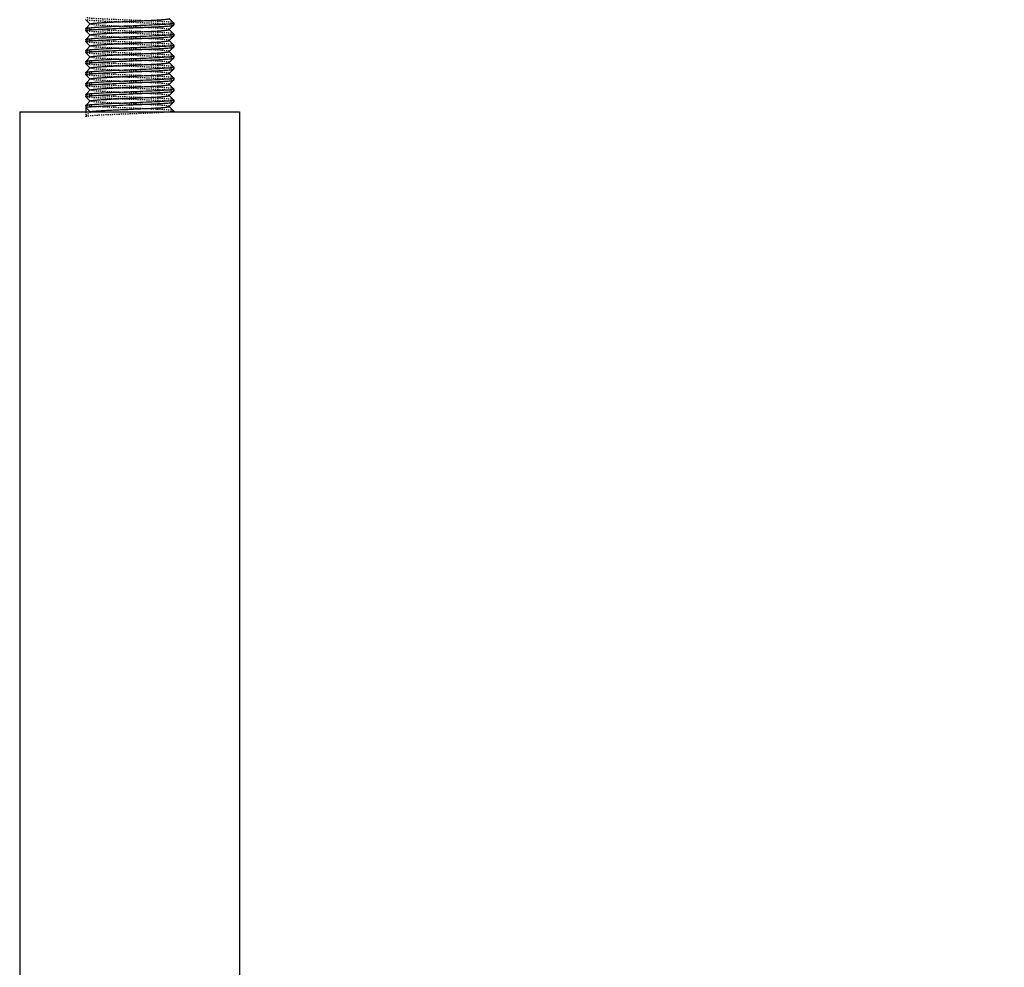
# Model space of a CAD drawing. Header units: millimetres. Extents: x -24622 to 2009, y -1603 to 2074.
# Tile 40 of 256: x -1988 to -1898, y 984 to 1071. Entities that reach past the tile are written whole.
import ezdxf

# ---------------------------------------------------------------- set-up
doc = ezdxf.new("R2010")
doc.units = ezdxf.units.MM
doc.linetypes.add('HIDDEN', pattern=[0.2, 0.1, -0.1])
doc.layers.add('02___PRT_ALL_AXES', color=7, linetype='Continuous')
doc.layers.add('DEFAULT_2', color=8, linetype='HIDDEN')
doc.dimstyles.new('副本 12', dxfattribs={"dimtxt": 12, "dimasz": 6, "dimexe": 1, "dimexo": 1.2, "dimgap": 2, "dimtad": 0, "dimtxsty": 'Standard', "dimblk": 'OPEN30', "dimcen": 0, "dimclrd": 5, "dimclre": 3, "dimclrt": 256, "dimadec": 0, "dimazin": 2, "dimtm": 1e-09, "dimtfac": 0.6, "dimtofl": 0, "dimtmove": 0, "dimatfit": 3, "dimldrblk": 'OPEN30', "dimfxl": 0, "dimtolj": 1, "dimarcsym": 0})

# ---------------------------------------------------------------- blocks, each defined once
blk = doc.blocks.new('_Open30')
at = {"color": 0, "linetype": 'ByBlock', "lineweight": -2}
for p, q in [((-1, 0.268), (0, 0)), ((0, 0), (-1, -0.268)), ((0, 0), (-1, 0))]:
    blk.add_line(p, q, dxfattribs=at)
blk = doc.blocks.new('*D112')
at = {"color": 3, "linetype": 'ByBlock', "lineweight": -2}
for p, q in [((-1871.822, 1240.142), (-1816.195, 1240.142)), ((-1951.822, 910.209), (-1816.195, 910.209))]:
    blk.add_line(p, q, dxfattribs=at)
at = {"color": 5, "linetype": 'ByBlock', "lineweight": -2}
for p, q in [((-1817.195, 1234.142), (-1817.195, 1109.176)), ((-1817.195, 916.209), (-1817.195, 1041.176))]:
    blk.add_line(p, q, dxfattribs=at)
at = {"layer": 'Defpoints', "color": 0, "linetype": 'ByBlock'}
for p in [(-1873.022, 1240.142), (-1817.195, 1240.142), (-1953.022, 910.209)]:
    blk.add_point(p, dxfattribs=at)
at = {"color": 5, "linetype": 'ByBlock', "lineweight": -2, "xscale": 6, "yscale": 6, "zscale": 6}
for p, rotation in [((-1817.195, 1240.142), 90), ((-1817.195, 910.209), 270)]:
    blk.add_blockref('_Open30', p, dxfattribs=dict(at, rotation=rotation))
at = {"linetype": 'ByBlock', "insert": (-1817.195, 1075.176), "char_height": 12, "attachment_point": 5, "rotation": 90}
blk.add_mtext('\\A1;330%%P20', dxfattribs=at)

msp = doc.modelspace()

# ---------------------------------------------------------------- linework, layer by layer
at = {"color": 7, "linetype": 'Continuous'}
for p, q in [((-1982.019, 1070.603), (-1981.619, 1070.202)), ((-1981.619, 1070.216), (-1981.961, 1069.874)), ((-1974.025, 1070.316), (-1974.426, 1070.716)), ((-1974.426, 1069.702), (-1974.025, 1070.103)), ((-1974.025, 1070.103), (-1974.022, 1070.109)), ((-1974.022, 1070.309), (-1974.022, 1070.109)), ((-1982.022, 1069.809), (-1982.019, 1069.816)), ((-1982.022, 1069.809), (-1982.022, 1069.609)), ((-1982.019, 1069.603), (-1981.619, 1069.202)), ((-1981.619, 1069.216), (-1981.961, 1068.874)), ((-1981.886, 1069.651), (-1981.582, 1069.685)), ((-1974.025, 1069.316), (-1974.426, 1069.716)), ((-1974.426, 1068.702), (-1974.025, 1069.103)), ((-1974.025, 1069.103), (-1974.022, 1069.109)), ((-1974.022, 1069.309), (-1974.022, 1069.109)), ((-1982.022, 1068.809), (-1982.019, 1068.816)), ((-1982.022, 1068.809), (-1982.022, 1068.609)), ((-1982.019, 1068.603), (-1981.619, 1068.202)), ((-1981.619, 1068.216), (-1981.961, 1067.874)), ((-1981.886, 1068.651), (-1981.582, 1068.685)), ((-1974.025, 1068.316), (-1974.426, 1068.716)), ((-1974.426, 1067.702), (-1974.025, 1068.103)), ((-1974.025, 1068.103), (-1974.022, 1068.109)), ((-1974.022, 1068.309), (-1974.022, 1068.109)), ((-1982.022, 1067.809), (-1982.019, 1067.816)), ((-1982.022, 1067.809), (-1982.022, 1067.609)), ((-1982.019, 1067.603), (-1981.619, 1067.202)), ((-1981.619, 1067.216), (-1981.961, 1066.874)), ((-1981.886, 1067.651), (-1981.582, 1067.685)), ((-1974.025, 1067.316), (-1974.426, 1067.716)), ((-1974.022, 1067.309), (-1974.022, 1067.109)), ((-1982.022, 1066.809), (-1982.019, 1066.816)), ((-1982.022, 1066.809), (-1982.022, 1066.609)), ((-1982.019, 1066.603), (-1981.619, 1066.202)), ((-1981.886, 1066.651), (-1981.582, 1066.685)), ((-1974.426, 1066.702), (-1974.025, 1067.103)), ((-1974.025, 1066.316), (-1974.426, 1066.716)), ((-1974.025, 1067.103), (-1974.022, 1067.109)), ((-1974.022, 1066.309), (-1974.022, 1066.109)), ((-1982.022, 1065.809), (-1982.019, 1065.816)), ((-1982.022, 1065.809), (-1982.022, 1065.609)), ((-1982.019, 1065.603), (-1981.619, 1065.202)), ((-1981.619, 1066.216), (-1981.961, 1065.874)), ((-1981.886, 1065.651), (-1981.582, 1065.685)), ((-1974.426, 1065.702), (-1974.025, 1066.103)), ((-1974.025, 1065.316), (-1974.426, 1065.716)), ((-1974.025, 1066.103), (-1974.022, 1066.109)), ((-1982.022, 1064.809), (-1982.019, 1064.816)), ((-1982.022, 1064.809), (-1982.022, 1064.609)), ((-1982.019, 1064.603), (-1981.619, 1064.202)), ((-1981.619, 1065.216), (-1981.961, 1064.874)), ((-1981.886, 1064.651), (-1981.582, 1064.685)), ((-1974.426, 1064.702), (-1974.025, 1065.103)), ((-1974.025, 1064.316), (-1974.426, 1064.716)), ((-1974.025, 1065.103), (-1974.022, 1065.109)), ((-1974.022, 1065.309), (-1974.022, 1065.109)), ((-1982.022, 1063.809), (-1982.019, 1063.816)), ((-1982.022, 1063.809), (-1982.022, 1063.609)), ((-1982.019, 1063.603), (-1981.619, 1063.202)), ((-1981.619, 1064.216), (-1981.961, 1063.874)), ((-1981.886, 1063.651), (-1981.582, 1063.685)), ((-1974.426, 1063.702), (-1974.025, 1064.103)), ((-1974.025, 1063.316), (-1974.426, 1063.716)), ((-1974.025, 1064.103), (-1974.022, 1064.109)), ((-1974.022, 1064.309), (-1974.022, 1064.109)), ((-1982.022, 1062.809), (-1982.019, 1062.816)), ((-1982.022, 1062.809), (-1982.022, 1062.209)), ((-1981.619, 1063.216), (-1981.961, 1062.874)), ((-1981.886, 1062.651), (-1981.582, 1062.685)), ((-1974.426, 1062.702), (-1974.025, 1063.103)), ((-1974.025, 1062.316), (-1974.426, 1062.716)), ((-1974.025, 1063.103), (-1974.022, 1063.109)), ((-1974.022, 1063.309), (-1974.022, 1063.109)), ((-1988.022, 1062.209), (-1988.022, 972.209)), ((-1981.622, 1062.209), (-1982.022, 1062.609)), ((-1974.022, 1062.309), (-1974.025, 1062.316)), ((-1968.022, 1062.209), (-1968.022, 972.209))]:
    msp.add_line(p, q, dxfattribs=at)
for centre, start, end in [((-1975.553, 1082.766), 274.53817, 274.97626), ((-1980.491, 1057.152), 94.53817, 94.97626), ((-1975.553, 1081.766), 274.53817, 274.97626), ((-1980.491, 1056.152), 94.53817, 94.97626), ((-1975.553, 1080.766), 274.53817, 274.97626), ((-1980.491, 1055.152), 94.53817, 94.97626), ((-1975.553, 1079.766), 274.53817, 274.97626), ((-1980.491, 1054.152), 94.53817, 94.97626), ((-1980.491, 1053.152), 94.53817, 94.97626), ((-1975.553, 1078.766), 274.53817, 274.97626), ((-1980.491, 1052.152), 94.53817, 94.97626), ((-1975.553, 1077.766), 274.53817, 274.97626), ((-1980.491, 1051.152), 94.53817, 94.97626), ((-1975.553, 1076.766), 274.53817, 274.97626), ((-1980.491, 1050.152), 94.53817, 94.97626), ((-1975.553, 1075.766), 274.53817, 274.97626)]:
    msp.add_arc(centre, 12.58, start, end, dxfattribs=at)
for points, start_tangent, end_tangent in [([(-1982.019, 1069.816), (-1981.977, 1069.833), (-1981.886, 1069.851)], (0.709306, 0.704901), (0.988371, 0.152064)), ([(-1981.886, 1069.851), (-1981.419, 1069.898), (-1980.659, 1069.945), (-1979.673, 1069.992), (-1978.544, 1070.038), (-1977.371, 1070.085), (-1976.253, 1070.132), (-1975.288, 1070.179), (-1974.558, 1070.226)], (0.988371, 0.152064), (0.99685, 0.079313)), ([(-1981.619, 1070.216), (-1981.587, 1070.231), (-1981.523, 1070.247), (-1981.427, 1070.262), (-1981.3, 1070.277), (-1980.959, 1070.307), (-1980.511, 1070.338), (-1979.972, 1070.368), (-1979.363, 1070.399), (-1978.705, 1070.429), (-1978.022, 1070.459), (-1977.339, 1070.49), (-1976.681, 1070.52), (-1976.072, 1070.55), (-1975.533, 1070.581), (-1975.085, 1070.611), (-1974.744, 1070.642), (-1974.617, 1070.657), (-1974.521, 1070.672), (-1974.457, 1070.687), (-1974.426, 1070.702)], (0.710043, 0.704159), (0.705527, 0.708683)), ([(-1981.486, 1069.693), (-1980.674, 1069.744), (-1979.59, 1069.795), (-1978.343, 1069.846), (-1977.064, 1069.898), (-1976.453, 1069.923), (-1975.883, 1069.949), (-1975.369, 1069.975), (-1974.923, 1070), (-1974.557, 1070.026), (-1974.282, 1070.052), (-1974.18, 1070.064), (-1974.103, 1070.077), (-1974.051, 1070.09), (-1974.025, 1070.103)], (0.99685, 0.079313), (0.709307, 0.7049)), ([(-1974.462, 1070.234), (-1974.195, 1070.262), (-1974.049, 1070.291)], (0.996214, 0.086932), (0.946025, 0.324093)), ([(-1974.045, 1070.292), (-1974.035, 1070.296), (-1974.022, 1070.309)], (0.937552, 0.347846), (0, 1)), ([(-1982.022, 1069.609), (-1982.014, 1069.62), (-1981.988, 1069.63), (-1981.886, 1069.651)], (0, 1), (0.988371, 0.152064)), ([(-1981.886, 1068.851), (-1981.419, 1068.898), (-1980.659, 1068.945), (-1979.673, 1068.992), (-1978.544, 1069.038), (-1977.371, 1069.085), (-1976.253, 1069.132), (-1975.288, 1069.179), (-1974.558, 1069.226)], (0.988371, 0.152064), (0.99685, 0.079313)), ([(-1981.619, 1069.216), (-1981.587, 1069.232), (-1981.523, 1069.247), (-1981.427, 1069.262), (-1981.301, 1069.277), (-1980.959, 1069.307), (-1980.511, 1069.338), (-1979.972, 1069.368), (-1979.363, 1069.399), (-1978.705, 1069.429), (-1978.022, 1069.459), (-1977.339, 1069.49), (-1976.681, 1069.52), (-1976.072, 1069.55), (-1975.533, 1069.581), (-1975.085, 1069.611), (-1974.744, 1069.642), (-1974.617, 1069.657), (-1974.521, 1069.672), (-1974.457, 1069.687), (-1974.426, 1069.702)], (0.70836, 0.705852), (0.705527, 0.708683)), ([(-1981.486, 1068.693), (-1980.674, 1068.744), (-1979.59, 1068.795), (-1978.343, 1068.846), (-1977.064, 1068.898), (-1976.453, 1068.923), (-1975.883, 1068.949), (-1975.369, 1068.975), (-1974.923, 1069), (-1974.557, 1069.026), (-1974.282, 1069.052), (-1974.18, 1069.064), (-1974.103, 1069.077), (-1974.051, 1069.09), (-1974.025, 1069.103)], (0.99685, 0.079313), (0.709307, 0.7049)), ([(-1974.462, 1069.234), (-1974.195, 1069.262), (-1974.049, 1069.291)], (0.996214, 0.086932), (0.946025, 0.324093)), ([(-1974.045, 1069.292), (-1974.035, 1069.296), (-1974.022, 1069.309)], (0.937552, 0.347846), (0, 1)), ([(-1982.022, 1068.609), (-1982.014, 1068.62), (-1981.988, 1068.63), (-1981.886, 1068.651)], (0, 1), (0.988371, 0.152064)), ([(-1982.019, 1068.816), (-1981.977, 1068.833), (-1981.886, 1068.851)], (0.709306, 0.704901), (0.988371, 0.152064)), ([(-1981.886, 1067.851), (-1981.419, 1067.898), (-1980.659, 1067.945), (-1979.673, 1067.992), (-1978.544, 1068.038), (-1977.371, 1068.085), (-1976.253, 1068.132), (-1975.288, 1068.179), (-1974.558, 1068.226)], (0.988371, 0.152064), (0.99685, 0.079313)), ([(-1981.619, 1068.216), (-1981.587, 1068.232), (-1981.523, 1068.247), (-1981.427, 1068.262), (-1981.301, 1068.277), (-1980.959, 1068.307), (-1980.511, 1068.338), (-1979.972, 1068.368), (-1979.363, 1068.399), (-1978.705, 1068.429), (-1978.022, 1068.459), (-1977.339, 1068.49), (-1976.681, 1068.52), (-1976.072, 1068.55), (-1975.533, 1068.581), (-1975.085, 1068.611), (-1974.744, 1068.642), (-1974.617, 1068.657), (-1974.521, 1068.672), (-1974.457, 1068.687), (-1974.426, 1068.702)], (0.70836, 0.705852), (0.705527, 0.708683)), ([(-1981.486, 1067.693), (-1980.674, 1067.744), (-1979.59, 1067.795), (-1978.343, 1067.846), (-1977.064, 1067.898), (-1976.453, 1067.923), (-1975.883, 1067.949), (-1975.369, 1067.975), (-1974.923, 1068), (-1974.557, 1068.026), (-1974.282, 1068.052), (-1974.18, 1068.064), (-1974.103, 1068.077), (-1974.051, 1068.09), (-1974.025, 1068.103)], (0.99685, 0.079313), (0.709307, 0.7049)), ([(-1974.462, 1068.234), (-1974.195, 1068.262), (-1974.049, 1068.291)], (0.996214, 0.086932), (0.946025, 0.324093)), ([(-1974.045, 1068.292), (-1974.035, 1068.296), (-1974.022, 1068.309)], (0.937552, 0.347846), (0, 1)), ([(-1982.022, 1067.609), (-1982.014, 1067.62), (-1981.988, 1067.63), (-1981.886, 1067.651)], (0, 1), (0.988371, 0.152064)), ([(-1982.019, 1067.816), (-1981.977, 1067.833), (-1981.886, 1067.851)], (0.709306, 0.704901), (0.988371, 0.152064)), ([(-1981.886, 1066.851), (-1981.419, 1066.898), (-1980.659, 1066.945), (-1979.673, 1066.992), (-1978.544, 1067.038), (-1977.371, 1067.085), (-1976.253, 1067.132), (-1975.288, 1067.179), (-1974.558, 1067.226)], (0.988371, 0.152064), (0.99685, 0.079313)), ([(-1981.619, 1067.216), (-1981.587, 1067.232), (-1981.523, 1067.247), (-1981.427, 1067.262), (-1981.301, 1067.277), (-1980.959, 1067.307), (-1980.511, 1067.338), (-1979.972, 1067.368), (-1979.363, 1067.399), (-1978.705, 1067.429), (-1978.022, 1067.459), (-1977.339, 1067.49), (-1976.681, 1067.52), (-1976.072, 1067.55), (-1975.533, 1067.581), (-1975.085, 1067.611), (-1974.744, 1067.642), (-1974.617, 1067.657), (-1974.521, 1067.672), (-1974.457, 1067.687), (-1974.426, 1067.702)], (0.70836, 0.705852), (0.705527, 0.708683)), ([(-1974.462, 1067.234), (-1974.195, 1067.262), (-1974.049, 1067.291)], (0.996214, 0.086932), (0.946025, 0.324093)), ([(-1974.045, 1067.292), (-1974.035, 1067.296), (-1974.022, 1067.309)], (0.937552, 0.347846), (0, 1)), ([(-1982.022, 1066.609), (-1982.014, 1066.62), (-1981.988, 1066.63), (-1981.886, 1066.651)], (0, 1), (0.988371, 0.152064)), ([(-1982.019, 1066.816), (-1981.977, 1066.833), (-1981.886, 1066.851)], (0.709306, 0.704901), (0.988371, 0.152064)), ([(-1981.619, 1066.216), (-1981.587, 1066.231), (-1981.523, 1066.247), (-1981.427, 1066.262), (-1981.3, 1066.277), (-1980.959, 1066.307), (-1980.511, 1066.338), (-1979.972, 1066.368), (-1979.363, 1066.399), (-1978.705, 1066.429), (-1978.022, 1066.459), (-1977.339, 1066.49), (-1976.681, 1066.52), (-1976.072, 1066.55), (-1975.533, 1066.581), (-1975.085, 1066.611), (-1974.744, 1066.642), (-1974.617, 1066.657), (-1974.521, 1066.672), (-1974.457, 1066.687), (-1974.426, 1066.702)], (0.710043, 0.704159), (0.705527, 0.708683)), ([(-1981.486, 1066.693), (-1980.674, 1066.744), (-1979.59, 1066.795), (-1978.343, 1066.846), (-1977.064, 1066.898), (-1976.453, 1066.923), (-1975.883, 1066.949), (-1975.369, 1066.975), (-1974.923, 1067), (-1974.557, 1067.026), (-1974.282, 1067.052), (-1974.18, 1067.064), (-1974.103, 1067.077), (-1974.051, 1067.09), (-1974.025, 1067.103)], (0.99685, 0.079313), (0.709307, 0.7049)), ([(-1974.462, 1066.234), (-1974.195, 1066.262), (-1974.049, 1066.291)], (0.996214, 0.086932), (0.946025, 0.324093)), ([(-1974.045, 1066.292), (-1974.035, 1066.296), (-1974.022, 1066.309)], (0.937552, 0.347846), (0, 1)), ([(-1982.022, 1065.609), (-1982.014, 1065.62), (-1981.988, 1065.63), (-1981.886, 1065.651)], (0, 1), (0.988371, 0.152064)), ([(-1982.019, 1065.816), (-1981.977, 1065.833), (-1981.886, 1065.851)], (0.709306, 0.704901), (0.988371, 0.152064)), ([(-1981.886, 1065.851), (-1981.419, 1065.898), (-1980.659, 1065.945), (-1979.673, 1065.992), (-1978.544, 1066.038), (-1977.371, 1066.085), (-1976.253, 1066.132), (-1975.288, 1066.179), (-1974.558, 1066.226)], (0.988371, 0.152064), (0.99685, 0.079313)), ([(-1981.619, 1065.216), (-1981.587, 1065.232), (-1981.523, 1065.247), (-1981.427, 1065.262), (-1981.301, 1065.277), (-1980.959, 1065.307), (-1980.511, 1065.338), (-1979.972, 1065.368), (-1979.363, 1065.399), (-1978.705, 1065.429), (-1978.022, 1065.459), (-1977.339, 1065.49), (-1976.681, 1065.52), (-1976.072, 1065.55), (-1975.533, 1065.581), (-1975.085, 1065.611), (-1974.744, 1065.642), (-1974.617, 1065.657), (-1974.521, 1065.672), (-1974.457, 1065.687), (-1974.426, 1065.702)], (0.70836, 0.705852), (0.705527, 0.708683)), ([(-1981.486, 1065.693), (-1980.674, 1065.744), (-1979.59, 1065.795), (-1978.343, 1065.846), (-1977.064, 1065.898), (-1976.453, 1065.923), (-1975.883, 1065.949), (-1975.369, 1065.975), (-1974.923, 1066), (-1974.557, 1066.026), (-1974.282, 1066.052), (-1974.18, 1066.064), (-1974.103, 1066.077), (-1974.051, 1066.09), (-1974.025, 1066.103)], (0.99685, 0.079313), (0.709307, 0.7049)), ([(-1982.022, 1064.609), (-1982.014, 1064.62), (-1981.988, 1064.63), (-1981.886, 1064.651)], (0, 1), (0.988371, 0.152064)), ([(-1982.019, 1064.816), (-1981.977, 1064.833), (-1981.886, 1064.851)], (0.709306, 0.704901), (0.988371, 0.152064)), ([(-1981.886, 1064.851), (-1981.419, 1064.898), (-1980.659, 1064.945), (-1979.673, 1064.992), (-1978.544, 1065.038), (-1977.371, 1065.085), (-1976.253, 1065.132), (-1975.288, 1065.179), (-1974.558, 1065.226)], (0.988371, 0.152064), (0.99685, 0.079313)), ([(-1981.619, 1064.216), (-1981.587, 1064.232), (-1981.523, 1064.247), (-1981.427, 1064.262), (-1981.301, 1064.277), (-1980.959, 1064.307), (-1980.511, 1064.338), (-1979.972, 1064.368), (-1979.363, 1064.399), (-1978.705, 1064.429), (-1978.022, 1064.459), (-1977.339, 1064.49), (-1976.681, 1064.52), (-1976.072, 1064.55), (-1975.533, 1064.581), (-1975.085, 1064.611), (-1974.744, 1064.642), (-1974.617, 1064.657), (-1974.521, 1064.672), (-1974.457, 1064.687), (-1974.426, 1064.702)], (0.70836, 0.705852), (0.705527, 0.708683)), ([(-1981.486, 1064.693), (-1980.674, 1064.744), (-1979.59, 1064.795), (-1978.343, 1064.846), (-1977.064, 1064.898), (-1976.453, 1064.923), (-1975.883, 1064.949), (-1975.369, 1064.975), (-1974.923, 1065), (-1974.557, 1065.026), (-1974.282, 1065.052), (-1974.18, 1065.064), (-1974.103, 1065.077), (-1974.051, 1065.09), (-1974.025, 1065.103)], (0.99685, 0.079313), (0.709307, 0.7049)), ([(-1974.462, 1065.234), (-1974.195, 1065.262), (-1974.049, 1065.291)], (0.996214, 0.086932), (0.946025, 0.324093)), ([(-1974.045, 1065.292), (-1974.035, 1065.296), (-1974.022, 1065.309)], (0.937552, 0.347846), (0, 1)), ([(-1982.022, 1063.609), (-1982.014, 1063.62), (-1981.988, 1063.63), (-1981.886, 1063.651)], (0, 1), (0.988371, 0.152064)), ([(-1982.019, 1063.816), (-1981.977, 1063.833), (-1981.886, 1063.851)], (0.709306, 0.704901), (0.988371, 0.152064)), ([(-1981.886, 1063.851), (-1981.419, 1063.898), (-1980.659, 1063.945), (-1979.673, 1063.992), (-1978.544, 1064.038), (-1977.371, 1064.085), (-1976.253, 1064.132), (-1975.288, 1064.179), (-1974.558, 1064.226)], (0.988371, 0.152064), (0.99685, 0.079313)), ([(-1981.619, 1063.216), (-1981.587, 1063.232), (-1981.523, 1063.247), (-1981.427, 1063.262), (-1981.301, 1063.277), (-1980.959, 1063.307), (-1980.511, 1063.338), (-1979.972, 1063.368), (-1979.363, 1063.399), (-1978.705, 1063.429), (-1978.022, 1063.459), (-1977.339, 1063.49), (-1976.681, 1063.52), (-1976.072, 1063.55), (-1975.533, 1063.581), (-1975.085, 1063.611), (-1974.744, 1063.642), (-1974.617, 1063.657), (-1974.521, 1063.672), (-1974.457, 1063.687), (-1974.426, 1063.702)], (0.70836, 0.705852), (0.705527, 0.708683)), ([(-1981.486, 1063.693), (-1980.674, 1063.744), (-1979.59, 1063.795), (-1978.343, 1063.846), (-1977.064, 1063.898), (-1976.453, 1063.923), (-1975.883, 1063.949), (-1975.369, 1063.975), (-1974.923, 1064), (-1974.557, 1064.026), (-1974.282, 1064.052), (-1974.18, 1064.064), (-1974.103, 1064.077), (-1974.051, 1064.09), (-1974.025, 1064.103)], (0.99685, 0.079313), (0.709307, 0.7049)), ([(-1974.462, 1064.234), (-1974.195, 1064.262), (-1974.049, 1064.291)], (0.996214, 0.086932), (0.946025, 0.324093)), ([(-1974.045, 1064.292), (-1974.035, 1064.296), (-1974.022, 1064.309)], (0.937552, 0.347846), (0, 1)), ([(-1982.019, 1062.816), (-1981.977, 1062.833), (-1981.886, 1062.851)], (0.709306, 0.704901), (0.988371, 0.152064)), ([(-1981.886, 1062.851), (-1981.419, 1062.898), (-1980.659, 1062.945), (-1979.673, 1062.992), (-1978.544, 1063.038), (-1977.371, 1063.085), (-1976.253, 1063.132), (-1975.288, 1063.179), (-1974.558, 1063.226)], (0.988371, 0.152064), (0.99685, 0.079313)), ([(-1981.619, 1062.216), (-1981.587, 1062.231), (-1981.523, 1062.247), (-1981.427, 1062.262), (-1981.3, 1062.277), (-1980.959, 1062.307), (-1980.511, 1062.338), (-1979.972, 1062.368), (-1979.363, 1062.399), (-1978.705, 1062.429), (-1978.022, 1062.459), (-1977.339, 1062.49), (-1976.681, 1062.52), (-1976.072, 1062.55), (-1975.533, 1062.581), (-1975.085, 1062.611), (-1974.744, 1062.642), (-1974.617, 1062.657), (-1974.521, 1062.672), (-1974.457, 1062.687), (-1974.426, 1062.702)], (0.710043, 0.704159), (0.705527, 0.708683)), ([(-1981.486, 1062.693), (-1980.674, 1062.744), (-1979.59, 1062.795), (-1978.343, 1062.846), (-1977.064, 1062.898), (-1976.453, 1062.923), (-1975.883, 1062.949), (-1975.369, 1062.975), (-1974.923, 1063), (-1974.557, 1063.026), (-1974.282, 1063.052), (-1974.18, 1063.064), (-1974.103, 1063.077), (-1974.051, 1063.09), (-1974.025, 1063.103)], (0.99685, 0.079313), (0.709307, 0.7049)), ([(-1974.462, 1063.234), (-1974.195, 1063.262), (-1974.049, 1063.291)], (0.996214, 0.086932), (0.946025, 0.324093)), ([(-1974.045, 1063.292), (-1974.035, 1063.296), (-1974.022, 1063.309)], (0.937552, 0.347846), (0, 1)), ([(-1982.022, 1062.609), (-1982.014, 1062.62), (-1981.988, 1062.63), (-1981.886, 1062.651)], (0, 1), (0.988371, 0.152064)), ([(-1974.786, 1062.209), (-1974.458, 1062.234), (-1974.218, 1062.259), (-1974.133, 1062.272), (-1974.071, 1062.284), (-1974.034, 1062.297), (-1974.022, 1062.309)], (0.997717, 0.067538), (-0.0065, 0.999979))]:
    msp.add_spline(points, degree=3, dxfattribs=dict(at, start_tangent=start_tangent, end_tangent=end_tangent))
at = {"layer": '02___PRT_ALL_AXES', "color": 7, "linetype": 'Continuous'}
for p, q in [((-1974.022, 1070.309), (-1974.022, 1070.109)), ((-1982.022, 1069.809), (-1982.022, 1069.609)), ((-1974.022, 1069.309), (-1974.022, 1069.109)), ((-1982.022, 1068.809), (-1982.022, 1068.609)), ((-1974.022, 1068.309), (-1974.022, 1068.109)), ((-1982.022, 1067.809), (-1982.022, 1067.609)), ((-1974.022, 1067.309), (-1974.022, 1067.109)), ((-1982.022, 1066.809), (-1982.022, 1066.609)), ((-1974.022, 1066.309), (-1974.022, 1066.109)), ((-1982.022, 1065.809), (-1982.022, 1065.609)), ((-1982.022, 1064.809), (-1982.022, 1064.609)), ((-1974.022, 1065.309), (-1974.022, 1065.109)), ((-1982.022, 1063.809), (-1982.022, 1063.609)), ((-1974.022, 1064.309), (-1974.022, 1064.109)), ((-1982.022, 1062.809), (-1982.022, 1062.209)), ((-1974.022, 1063.309), (-1974.022, 1063.109)), ((-1988.022, 1062.209), (-1968.022, 1062.209)), ((-1988.022, 1062.209), (-1988.022, 972.209)), ((-1974.022, 1062.309), (-1974.022, 1062.209)), ((-1968.022, 1062.209), (-1968.022, 972.209))]:
    msp.add_line(p, q, dxfattribs=at)
at = {"layer": 'DEFAULT_2', "color": 8, "linetype": 'HIDDEN'}
for p, q in [((-1982.019, 1070.603), (-1982.022, 1070.609)), ((-1981.961, 1069.874), (-1982.019, 1069.816)), ((-1981.622, 1070.209), (-1981.619, 1070.216)), ((-1981.619, 1070.202), (-1981.622, 1070.209)), ((-1974.022, 1070.309), (-1974.025, 1070.316)), ((-1982.019, 1069.603), (-1982.022, 1069.609)), ((-1974.426, 1069.702), (-1974.426, 1069.716)), ((-1974.022, 1069.309), (-1974.025, 1069.316)), ((-1982.019, 1068.603), (-1982.022, 1068.609)), ((-1981.961, 1068.874), (-1982.019, 1068.816)), ((-1974.426, 1068.702), (-1974.426, 1068.716)), ((-1974.022, 1068.309), (-1974.025, 1068.316)), ((-1982.019, 1067.603), (-1982.022, 1067.609)), ((-1981.961, 1067.874), (-1982.019, 1067.816)), ((-1974.426, 1067.702), (-1974.426, 1067.716)), ((-1974.022, 1067.309), (-1974.025, 1067.316)), ((-1982.019, 1066.603), (-1982.022, 1066.609)), ((-1981.961, 1066.874), (-1982.019, 1066.816)), ((-1974.426, 1066.702), (-1974.426, 1066.716)), ((-1974.022, 1066.309), (-1974.025, 1066.316)), ((-1982.019, 1065.603), (-1982.022, 1065.609)), ((-1981.961, 1065.874), (-1982.019, 1065.816)), ((-1981.622, 1066.209), (-1981.619, 1066.216)), ((-1981.619, 1066.202), (-1981.622, 1066.209)), ((-1974.426, 1065.702), (-1974.426, 1065.716)), ((-1982.019, 1064.603), (-1982.022, 1064.609)), ((-1981.961, 1064.874), (-1982.019, 1064.816)), ((-1974.426, 1064.702), (-1974.426, 1064.716)), ((-1974.022, 1065.309), (-1974.025, 1065.316)), ((-1982.019, 1063.603), (-1982.022, 1063.609)), ((-1981.961, 1063.874), (-1982.019, 1063.816)), ((-1974.426, 1063.702), (-1974.426, 1063.716)), ((-1974.022, 1064.309), (-1974.025, 1064.316)), ((-1981.961, 1062.874), (-1982.019, 1062.816)), ((-1974.426, 1062.702), (-1974.426, 1062.716)), ((-1974.022, 1063.309), (-1974.025, 1063.316)), ((-1982.022, 1062.209), (-1974.022, 1062.209)), ((-1982.022, 1062.209), (-1982.022, 1061.809)), ((-1982.022, 1061.809), (-1982.019, 1061.816)), ((-1981.619, 1062.216), (-1982.019, 1061.816)), ((-1981.622, 1062.209), (-1981.619, 1062.216))]:
    msp.add_line(p, q, dxfattribs=at)
for points, start_tangent, end_tangent in [([(-1974.025, 1070.316), (-1974.06, 1070.331), (-1974.131, 1070.346), (-1974.239, 1070.362), (-1974.382, 1070.377), (-1974.56, 1070.393), (-1974.77, 1070.408), (-1975.279, 1070.439), (-1975.892, 1070.47), (-1976.584, 1070.501), (-1977.33, 1070.532), (-1978.102, 1070.562), (-1978.871, 1070.593), (-1979.608, 1070.624), (-1980.286, 1070.655), (-1980.879, 1070.686), (-1981.364, 1070.717), (-1981.561, 1070.732), (-1981.725, 1070.748), (-1981.854, 1070.763), (-1981.947, 1070.778), (-1982.003, 1070.794), (-1982.022, 1070.809)], (-0.709306, 0.704901), (0, 1)), ([(-1974.022, 1070.109), (-1974.041, 1070.125), (-1974.097, 1070.14), (-1974.19, 1070.156), (-1974.319, 1070.171), (-1974.483, 1070.186), (-1974.68, 1070.202), (-1975.166, 1070.233), (-1975.759, 1070.264), (-1976.436, 1070.294), (-1977.173, 1070.325), (-1977.942, 1070.356), (-1978.714, 1070.387), (-1979.46, 1070.418), (-1980.152, 1070.449), (-1980.765, 1070.48), (-1981.274, 1070.51), (-1981.484, 1070.526), (-1981.662, 1070.541), (-1981.805, 1070.557), (-1981.913, 1070.572), (-1981.985, 1070.588), (-1982.019, 1070.603)], (0, 1), (-0.709307, 0.7049)), ([(-1974.426, 1069.716), (-1974.457, 1069.732), (-1974.521, 1069.747), (-1974.617, 1069.762), (-1974.744, 1069.777), (-1975.085, 1069.807), (-1975.533, 1069.838), (-1976.072, 1069.868), (-1976.681, 1069.899), (-1977.339, 1069.929), (-1978.022, 1069.959), (-1978.705, 1069.99), (-1979.363, 1070.02), (-1979.972, 1070.05), (-1980.511, 1070.081), (-1980.959, 1070.111), (-1981.3, 1070.141), (-1981.427, 1070.157), (-1981.523, 1070.172), (-1981.587, 1070.187), (-1981.619, 1070.202)], (-0.705524, 0.708686), (-0.710046, 0.704156)), ([(-1974.025, 1069.316), (-1974.06, 1069.331), (-1974.131, 1069.346), (-1974.239, 1069.362), (-1974.382, 1069.377), (-1974.56, 1069.393), (-1974.77, 1069.408), (-1975.279, 1069.439), (-1975.892, 1069.47), (-1976.584, 1069.501), (-1977.33, 1069.532), (-1978.102, 1069.562), (-1978.871, 1069.593), (-1979.608, 1069.624), (-1980.286, 1069.655), (-1980.879, 1069.686), (-1981.364, 1069.717), (-1981.561, 1069.732), (-1981.725, 1069.748), (-1981.854, 1069.763), (-1981.947, 1069.778), (-1982.003, 1069.794), (-1982.022, 1069.809)], (-0.709306, 0.704901), (0, 1)), ([(-1974.022, 1069.109), (-1974.041, 1069.125), (-1974.097, 1069.14), (-1974.19, 1069.156), (-1974.319, 1069.171), (-1974.483, 1069.186), (-1974.68, 1069.202), (-1975.166, 1069.233), (-1975.759, 1069.264), (-1976.436, 1069.294), (-1977.173, 1069.325), (-1977.942, 1069.356), (-1978.714, 1069.387), (-1979.46, 1069.418), (-1980.152, 1069.449), (-1980.765, 1069.48), (-1981.274, 1069.51), (-1981.484, 1069.526), (-1981.662, 1069.541), (-1981.805, 1069.557), (-1981.913, 1069.572), (-1981.985, 1069.588), (-1982.019, 1069.603)], (0, 1), (-0.709307, 0.7049)), ([(-1981.619, 1069.202), (-1981.622, 1069.209), (-1981.619, 1069.216)], (-0.708363, 0.705849), (0.70836, 0.705852)), ([(-1974.426, 1068.716), (-1974.457, 1068.732), (-1974.521, 1068.747), (-1974.617, 1068.762), (-1974.744, 1068.777), (-1975.085, 1068.807), (-1975.533, 1068.838), (-1976.072, 1068.868), (-1976.681, 1068.899), (-1977.339, 1068.929), (-1978.022, 1068.959), (-1978.705, 1068.99), (-1979.363, 1069.02), (-1979.972, 1069.05), (-1980.511, 1069.081), (-1980.959, 1069.111), (-1981.301, 1069.142), (-1981.427, 1069.157), (-1981.523, 1069.172), (-1981.587, 1069.187), (-1981.619, 1069.202)], (-0.705524, 0.708686), (-0.708363, 0.705849)), ([(-1974.025, 1068.316), (-1974.06, 1068.331), (-1974.131, 1068.346), (-1974.239, 1068.362), (-1974.382, 1068.377), (-1974.56, 1068.393), (-1974.77, 1068.408), (-1975.279, 1068.439), (-1975.892, 1068.47), (-1976.584, 1068.501), (-1977.33, 1068.532), (-1978.102, 1068.562), (-1978.871, 1068.593), (-1979.608, 1068.624), (-1980.286, 1068.655), (-1980.879, 1068.686), (-1981.364, 1068.717), (-1981.561, 1068.732), (-1981.725, 1068.748), (-1981.854, 1068.763), (-1981.947, 1068.778), (-1982.003, 1068.794), (-1982.022, 1068.809)], (-0.709306, 0.704901), (0, 1)), ([(-1974.022, 1068.109), (-1974.041, 1068.125), (-1974.097, 1068.14), (-1974.19, 1068.156), (-1974.319, 1068.171), (-1974.483, 1068.186), (-1974.68, 1068.202), (-1975.166, 1068.233), (-1975.759, 1068.264), (-1976.436, 1068.294), (-1977.173, 1068.325), (-1977.942, 1068.356), (-1978.714, 1068.387), (-1979.46, 1068.418), (-1980.152, 1068.449), (-1980.765, 1068.48), (-1981.274, 1068.51), (-1981.484, 1068.526), (-1981.662, 1068.541), (-1981.805, 1068.557), (-1981.913, 1068.572), (-1981.985, 1068.588), (-1982.019, 1068.603)], (0, 1), (-0.709307, 0.7049)), ([(-1981.619, 1068.202), (-1981.622, 1068.209), (-1981.619, 1068.216)], (-0.708363, 0.705849), (0.70836, 0.705852)), ([(-1974.426, 1067.716), (-1974.457, 1067.732), (-1974.521, 1067.747), (-1974.617, 1067.762), (-1974.744, 1067.777), (-1975.085, 1067.807), (-1975.533, 1067.838), (-1976.072, 1067.868), (-1976.681, 1067.899), (-1977.339, 1067.929), (-1978.022, 1067.959), (-1978.705, 1067.99), (-1979.363, 1068.02), (-1979.972, 1068.05), (-1980.511, 1068.081), (-1980.959, 1068.111), (-1981.301, 1068.142), (-1981.427, 1068.157), (-1981.523, 1068.172), (-1981.587, 1068.187), (-1981.619, 1068.202)], (-0.705524, 0.708686), (-0.708363, 0.705849)), ([(-1974.025, 1067.316), (-1974.06, 1067.331), (-1974.131, 1067.346), (-1974.239, 1067.362), (-1974.382, 1067.377), (-1974.56, 1067.393), (-1974.77, 1067.408), (-1975.279, 1067.439), (-1975.892, 1067.47), (-1976.584, 1067.501), (-1977.33, 1067.532), (-1978.102, 1067.562), (-1978.871, 1067.593), (-1979.608, 1067.624), (-1980.286, 1067.655), (-1980.879, 1067.686), (-1981.364, 1067.717), (-1981.561, 1067.732), (-1981.725, 1067.748), (-1981.854, 1067.763), (-1981.947, 1067.778), (-1982.003, 1067.794), (-1982.022, 1067.809)], (-0.709306, 0.704901), (0, 1)), ([(-1974.022, 1067.109), (-1974.041, 1067.125), (-1974.097, 1067.14), (-1974.19, 1067.156), (-1974.319, 1067.171), (-1974.483, 1067.186), (-1974.68, 1067.202), (-1975.166, 1067.233), (-1975.759, 1067.264), (-1976.436, 1067.294), (-1977.173, 1067.325), (-1977.942, 1067.356), (-1978.714, 1067.387), (-1979.46, 1067.418), (-1980.152, 1067.449), (-1980.765, 1067.48), (-1981.274, 1067.51), (-1981.484, 1067.526), (-1981.662, 1067.541), (-1981.805, 1067.557), (-1981.913, 1067.572), (-1981.985, 1067.588), (-1982.019, 1067.603)], (0, 1), (-0.709307, 0.7049)), ([(-1981.619, 1067.202), (-1981.622, 1067.209), (-1981.619, 1067.216)], (-0.708363, 0.705849), (0.70836, 0.705852)), ([(-1974.426, 1066.716), (-1974.457, 1066.732), (-1974.521, 1066.747), (-1974.617, 1066.762), (-1974.744, 1066.777), (-1975.085, 1066.807), (-1975.533, 1066.838), (-1976.072, 1066.868), (-1976.681, 1066.899), (-1977.339, 1066.929), (-1978.022, 1066.959), (-1978.705, 1066.99), (-1979.363, 1067.02), (-1979.972, 1067.05), (-1980.511, 1067.081), (-1980.959, 1067.111), (-1981.301, 1067.142), (-1981.427, 1067.157), (-1981.523, 1067.172), (-1981.587, 1067.187), (-1981.619, 1067.202)], (-0.705524, 0.708686), (-0.708363, 0.705849)), ([(-1974.025, 1066.316), (-1974.06, 1066.331), (-1974.131, 1066.346), (-1974.239, 1066.362), (-1974.382, 1066.377), (-1974.56, 1066.393), (-1974.77, 1066.408), (-1975.279, 1066.439), (-1975.892, 1066.47), (-1976.584, 1066.501), (-1977.33, 1066.532), (-1978.102, 1066.562), (-1978.871, 1066.593), (-1979.608, 1066.624), (-1980.286, 1066.655), (-1980.879, 1066.686), (-1981.364, 1066.717), (-1981.561, 1066.732), (-1981.725, 1066.748), (-1981.854, 1066.763), (-1981.947, 1066.778), (-1982.003, 1066.794), (-1982.022, 1066.809)], (-0.709306, 0.704901), (0, 1)), ([(-1974.022, 1066.109), (-1974.041, 1066.125), (-1974.097, 1066.14), (-1974.19, 1066.156), (-1974.319, 1066.171), (-1974.483, 1066.186), (-1974.68, 1066.202), (-1975.166, 1066.233), (-1975.759, 1066.264), (-1976.436, 1066.294), (-1977.173, 1066.325), (-1977.942, 1066.356), (-1978.714, 1066.387), (-1979.46, 1066.418), (-1980.152, 1066.449), (-1980.765, 1066.48), (-1981.274, 1066.51), (-1981.484, 1066.526), (-1981.662, 1066.541), (-1981.805, 1066.557), (-1981.913, 1066.572), (-1981.985, 1066.588), (-1982.019, 1066.603)], (0, 1), (-0.709307, 0.7049)), ([(-1974.025, 1065.316), (-1974.06, 1065.331), (-1974.131, 1065.346), (-1974.239, 1065.362), (-1974.382, 1065.377), (-1974.56, 1065.393), (-1974.77, 1065.408), (-1975.279, 1065.439), (-1975.892, 1065.47), (-1976.584, 1065.501), (-1977.33, 1065.532), (-1978.102, 1065.562), (-1978.871, 1065.593), (-1979.608, 1065.624), (-1980.286, 1065.655), (-1980.879, 1065.686), (-1981.364, 1065.717), (-1981.561, 1065.732), (-1981.725, 1065.748), (-1981.854, 1065.763), (-1981.947, 1065.778), (-1982.003, 1065.794), (-1982.022, 1065.809)], (-0.709306, 0.704901), (0, 1)), ([(-1974.022, 1065.109), (-1974.041, 1065.125), (-1974.097, 1065.14), (-1974.19, 1065.156), (-1974.319, 1065.171), (-1974.483, 1065.186), (-1974.68, 1065.202), (-1975.166, 1065.233), (-1975.759, 1065.264), (-1976.436, 1065.294), (-1977.173, 1065.325), (-1977.942, 1065.356), (-1978.714, 1065.387), (-1979.46, 1065.418), (-1980.152, 1065.449), (-1980.765, 1065.48), (-1981.274, 1065.51), (-1981.484, 1065.526), (-1981.662, 1065.541), (-1981.805, 1065.557), (-1981.913, 1065.572), (-1981.985, 1065.588), (-1982.019, 1065.603)], (0, 1), (-0.709307, 0.7049)), ([(-1974.426, 1065.716), (-1974.457, 1065.732), (-1974.521, 1065.747), (-1974.617, 1065.762), (-1974.744, 1065.777), (-1975.085, 1065.807), (-1975.533, 1065.838), (-1976.072, 1065.868), (-1976.681, 1065.899), (-1977.339, 1065.929), (-1978.022, 1065.959), (-1978.705, 1065.99), (-1979.363, 1066.02), (-1979.972, 1066.05), (-1980.511, 1066.081), (-1980.959, 1066.111), (-1981.3, 1066.141), (-1981.427, 1066.157), (-1981.523, 1066.172), (-1981.587, 1066.187), (-1981.619, 1066.202)], (-0.705524, 0.708686), (-0.710046, 0.704156)), ([(-1974.025, 1064.316), (-1974.06, 1064.331), (-1974.131, 1064.346), (-1974.239, 1064.362), (-1974.382, 1064.377), (-1974.56, 1064.393), (-1974.77, 1064.408), (-1975.279, 1064.439), (-1975.892, 1064.47), (-1976.584, 1064.501), (-1977.33, 1064.532), (-1978.102, 1064.562), (-1978.871, 1064.593), (-1979.608, 1064.624), (-1980.286, 1064.655), (-1980.879, 1064.686), (-1981.364, 1064.717), (-1981.561, 1064.732), (-1981.725, 1064.748), (-1981.854, 1064.763), (-1981.947, 1064.778), (-1982.003, 1064.794), (-1982.022, 1064.809)], (-0.709306, 0.704901), (0, 1)), ([(-1974.022, 1064.109), (-1974.041, 1064.125), (-1974.097, 1064.14), (-1974.19, 1064.156), (-1974.319, 1064.171), (-1974.483, 1064.186), (-1974.68, 1064.202), (-1975.166, 1064.233), (-1975.759, 1064.264), (-1976.436, 1064.294), (-1977.173, 1064.325), (-1977.942, 1064.356), (-1978.714, 1064.387), (-1979.46, 1064.418), (-1980.152, 1064.449), (-1980.765, 1064.48), (-1981.274, 1064.51), (-1981.484, 1064.526), (-1981.662, 1064.541), (-1981.805, 1064.557), (-1981.913, 1064.572), (-1981.985, 1064.588), (-1982.019, 1064.603)], (0, 1), (-0.709307, 0.7049)), ([(-1981.619, 1065.202), (-1981.622, 1065.209), (-1981.619, 1065.216)], (-0.708363, 0.705849), (0.70836, 0.705852)), ([(-1974.426, 1064.716), (-1974.457, 1064.732), (-1974.521, 1064.747), (-1974.617, 1064.762), (-1974.744, 1064.777), (-1975.085, 1064.807), (-1975.533, 1064.838), (-1976.072, 1064.868), (-1976.681, 1064.899), (-1977.339, 1064.929), (-1978.022, 1064.959), (-1978.705, 1064.99), (-1979.363, 1065.02), (-1979.972, 1065.05), (-1980.511, 1065.081), (-1980.959, 1065.111), (-1981.301, 1065.142), (-1981.427, 1065.157), (-1981.523, 1065.172), (-1981.587, 1065.187), (-1981.619, 1065.202)], (-0.705524, 0.708686), (-0.708363, 0.705849)), ([(-1974.025, 1063.316), (-1974.06, 1063.331), (-1974.131, 1063.346), (-1974.239, 1063.362), (-1974.382, 1063.377), (-1974.56, 1063.393), (-1974.77, 1063.408), (-1975.279, 1063.439), (-1975.892, 1063.47), (-1976.584, 1063.501), (-1977.33, 1063.532), (-1978.102, 1063.562), (-1978.871, 1063.593), (-1979.608, 1063.624), (-1980.286, 1063.655), (-1980.879, 1063.686), (-1981.364, 1063.717), (-1981.561, 1063.732), (-1981.725, 1063.748), (-1981.854, 1063.763), (-1981.947, 1063.778), (-1982.003, 1063.794), (-1982.022, 1063.809)], (-0.709306, 0.704901), (0, 1)), ([(-1974.022, 1063.109), (-1974.041, 1063.125), (-1974.097, 1063.14), (-1974.19, 1063.156), (-1974.319, 1063.171), (-1974.483, 1063.186), (-1974.68, 1063.202), (-1975.166, 1063.233), (-1975.759, 1063.264), (-1976.436, 1063.294), (-1977.173, 1063.325), (-1977.942, 1063.356), (-1978.714, 1063.387), (-1979.46, 1063.418), (-1980.152, 1063.449), (-1980.765, 1063.48), (-1981.274, 1063.51), (-1981.484, 1063.526), (-1981.662, 1063.541), (-1981.805, 1063.557), (-1981.913, 1063.572), (-1981.985, 1063.588), (-1982.019, 1063.603)], (0, 1), (-0.709307, 0.7049)), ([(-1981.619, 1064.202), (-1981.622, 1064.209), (-1981.619, 1064.216)], (-0.708363, 0.705849), (0.70836, 0.705852)), ([(-1974.426, 1063.716), (-1974.457, 1063.732), (-1974.521, 1063.747), (-1974.617, 1063.762), (-1974.744, 1063.777), (-1975.085, 1063.807), (-1975.533, 1063.838), (-1976.072, 1063.868), (-1976.681, 1063.899), (-1977.339, 1063.929), (-1978.022, 1063.959), (-1978.705, 1063.99), (-1979.363, 1064.02), (-1979.972, 1064.05), (-1980.511, 1064.081), (-1980.959, 1064.111), (-1981.301, 1064.142), (-1981.427, 1064.157), (-1981.523, 1064.172), (-1981.587, 1064.187), (-1981.619, 1064.202)], (-0.705524, 0.708686), (-0.708363, 0.705849)), ([(-1974.025, 1062.316), (-1974.06, 1062.331), (-1974.131, 1062.346), (-1974.239, 1062.362), (-1974.382, 1062.377), (-1974.56, 1062.393), (-1974.77, 1062.408), (-1975.279, 1062.439), (-1975.892, 1062.47), (-1976.584, 1062.501), (-1977.33, 1062.532), (-1978.102, 1062.562), (-1978.871, 1062.593), (-1979.608, 1062.624), (-1980.286, 1062.655), (-1980.878, 1062.686), (-1981.364, 1062.717), (-1981.561, 1062.732), (-1981.725, 1062.748), (-1981.854, 1062.763), (-1981.947, 1062.778), (-1982.003, 1062.794), (-1982.022, 1062.809)], (-0.708637, 0.705574), (0, 1)), ([(-1981.619, 1063.202), (-1981.622, 1063.209), (-1981.619, 1063.216)], (-0.708363, 0.705849), (0.70836, 0.705852)), ([(-1974.426, 1062.716), (-1974.457, 1062.732), (-1974.521, 1062.747), (-1974.617, 1062.762), (-1974.744, 1062.777), (-1975.085, 1062.807), (-1975.533, 1062.838), (-1976.072, 1062.868), (-1976.681, 1062.899), (-1977.339, 1062.929), (-1978.022, 1062.959), (-1978.705, 1062.99), (-1979.363, 1063.02), (-1979.972, 1063.05), (-1980.511, 1063.081), (-1980.959, 1063.111), (-1981.301, 1063.142), (-1981.427, 1063.157), (-1981.523, 1063.172), (-1981.587, 1063.187), (-1981.619, 1063.202)], (-0.705524, 0.708686), (-0.708363, 0.705849)), ([(-1982.019, 1061.816), (-1981.995, 1061.828), (-1981.947, 1061.84), (-1981.875, 1061.853), (-1981.781, 1061.865), (-1981.525, 1061.889), (-1981.186, 1061.914), (-1980.772, 1061.939), (-1980.292, 1061.963), (-1979.758, 1061.988), (-1979.182, 1062.012), (-1977.962, 1062.062), (-1976.748, 1062.111), (-1975.655, 1062.16), (-1974.786, 1062.209)], (0.709746, 0.704457), (0.997717, 0.067538))]:
    msp.add_spline(points, degree=3, dxfattribs=dict(at, start_tangent=start_tangent, end_tangent=end_tangent))

# ---------------------------------------------------------------- dimensions: what is measured, and where the dimension line sits
at = {"color": 5, "linetype": 'ByBlock'}
dim = msp.add_linear_dim(base=(-1817.195, 1240.142), p1=(-1953.022, 910.209), p2=(-1873.022, 1240.142), angle=90, text='330%%P20', dimstyle='副本 12', dxfattribs=at)
dim.commit()
dim.dimension.update_dxf_attribs({"geometry": '*D112', "text_midpoint": (-1817.195, 1075.176)})

doc.saveas('drawing.dxf')
